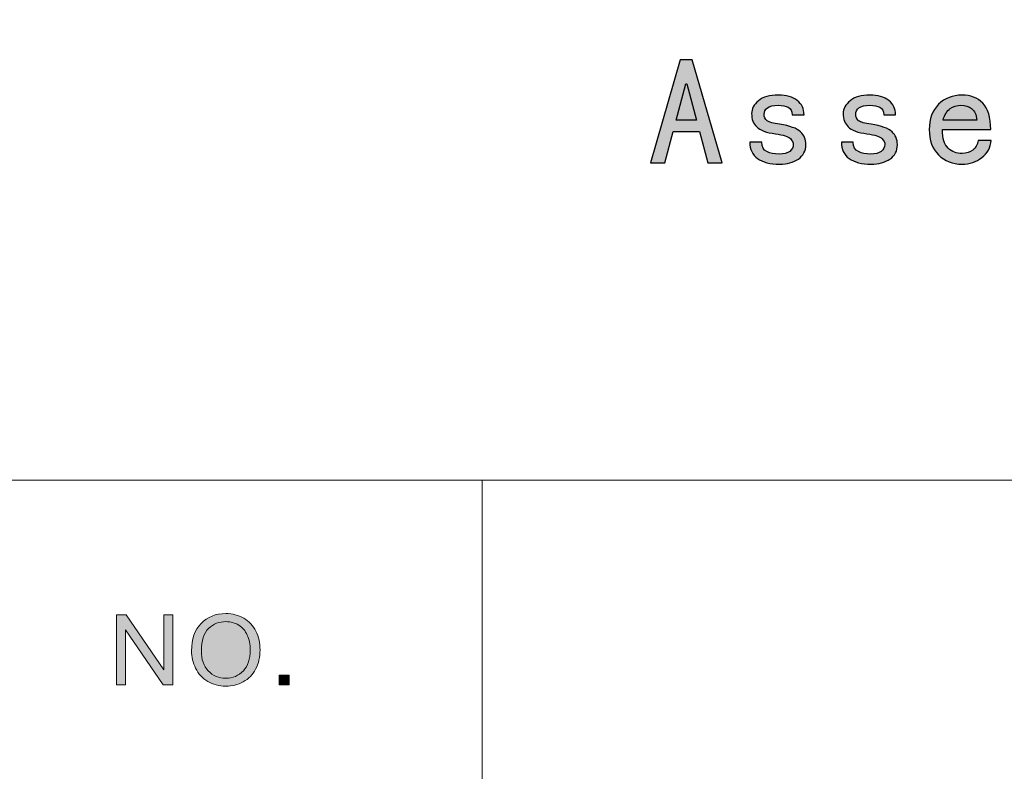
# Model space of a CAD drawing. Header units: millimetres. Extents: x -296 to 295, y -209 to 209.
# Tile 126 of 146: x 193 to 223, y -186 to -164. Entities that reach past the tile are written whole.
import ezdxf

# ---------------------------------------------------------------- set-up
doc = ezdxf.new("R2010")
doc.units = ezdxf.units.MM
doc.header["$MEASUREMENT"] = 0
doc.layers.add('layer 1', color=7, linetype='Continuous')

msp = doc.modelspace()

# ---------------------------------------------------------------- hatches: boundary and pattern name
at = {"layer": 'layer 1'}
h = msp.add_hatch(color=250, dxfattribs=at)
edge = h.paths.add_edge_path()
edge.add_spline(control_points=[(214.4616, -168.0131), (214.4616, -168.0131), (214.0313, -168.0131), (214.0313, -168.0131), (214.0313, -168.0131), (213.7806, -167.0637), (213.7806, -167.0637), (213.7806, -167.0637), (212.9925, -167.0637), (212.9925, -167.0637), (212.9925, -167.0637), (212.7418, -168.0131), (212.7418, -168.0131), (212.7418, -168.0131), (212.3115, -168.0131), (212.3115, -168.0131), (212.3115, -168.0131), (213.2073, -164.9136), (213.2073, -164.9136), (213.2073, -164.9136), (213.5658, -164.9136), (213.5658, -164.9136), (213.5658, -164.9136), (214.4616, -168.0131), (214.4616, -168.0131)], knot_values=[0, 0, 0, 0, 0.125, 0.125, 0.125, 0.25, 0.25, 0.25, 0.375, 0.375, 0.375, 0.5, 0.5, 0.5, 0.625, 0.625, 0.625, 0.75, 0.75, 0.75, 0.875, 0.875, 0.875, 1, 1, 1, 1], degree=3, periodic=1)
h = msp.add_hatch(color=250, dxfattribs=at)
edge = h.paths.add_edge_path()
edge.add_spline(control_points=[(213.6912, -166.7228), (213.6912, -166.7228), (213.4045, -165.6306), (213.4045, -165.6306), (213.4045, -165.6306), (213.3686, -165.6306), (213.3686, -165.6306), (213.3686, -165.6306), (213.082, -166.7228), (213.082, -166.7228), (213.082, -166.7228), (213.6912, -166.7228), (213.6912, -166.7228)], knot_values=[0, 0, 0, 0, 0.25, 0.25, 0.25, 0.5, 0.5, 0.5, 0.75, 0.75, 0.75, 1, 1, 1, 1], degree=3, periodic=1)
h = msp.add_hatch(color=250, dxfattribs=at)
edge = h.paths.add_edge_path()
edge.add_spline(control_points=[(216.9801, -167.4574), (216.9801, -167.6485), (216.9052, -167.7952), (216.7561, -167.8961), (216.6071, -167.9978), (216.4191, -168.049), (216.192, -168.049), (215.9054, -168.049), (215.6845, -167.9917), (215.5294, -167.8785), (215.3742, -167.7654), (215.2962, -167.6011), (215.2962, -167.3855), (215.2962, -167.3855), (215.6547, -167.3855), (215.6547, -167.3855), (215.6547, -167.5292), (215.7052, -167.6248), (215.8068, -167.6722), (215.9085, -167.7203), (216.0308, -167.744), (216.1737, -167.744), (216.3174, -167.744), (216.4252, -167.7173), (216.4963, -167.6638), (216.5681, -167.6095), (216.604, -167.5415), (216.604, -167.4574), (216.604, -167.3978), (216.5742, -167.3382), (216.5146, -167.2785), (216.455, -167.2189), (216.3052, -167.1708), (216.0667, -167.1348), (215.7915, -167.0989), (215.6035, -167.0309), (215.5026, -166.9292), (215.4009, -166.8276), (215.3497, -166.693), (215.3497, -166.5256), (215.3497, -166.3827), (215.4185, -166.2543), (215.5561, -166.1412), (215.6937, -166.0273), (215.8932, -165.9707), (216.1561, -165.9707), (216.3954, -165.9707), (216.5834, -166.0242), (216.7202, -166.132), (216.8578, -166.239), (216.9266, -166.3827), (216.9266, -166.5616), (216.9266, -166.5616), (216.5681, -166.5616), (216.5681, -166.5616), (216.5681, -166.4546), (216.5291, -166.3797), (216.4519, -166.3376), (216.374, -166.2963), (216.2754, -166.2749), (216.1561, -166.2749), (216.001, -166.2749), (215.8901, -166.3025), (215.8244, -166.356), (215.7587, -166.4095), (215.7266, -166.4721), (215.7266, -166.544), (215.7266, -166.6273), (215.7564, -166.693), (215.816, -166.7412), (215.8756, -166.7886), (216.001, -166.8245), (216.192, -166.8482), (216.5024, -166.8964), (216.7118, -166.9713), (216.8188, -167.0722), (216.9266, -167.1738), (216.9801, -167.3022), (216.9801, -167.4574)], knot_values=[0, 0, 0, 0, 0.0384615, 0.0384615, 0.0384615, 0.0769231, 0.0769231, 0.0769231, 0.1153846, 0.1153846, 0.1153846, 0.1538462, 0.1538462, 0.1538462, 0.1923077, 0.1923077, 0.1923077, 0.2307692, 0.2307692, 0.2307692, 0.2692308, 0.2692308, 0.2692308, 0.3076923, 0.3076923, 0.3076923, 0.3461538, 0.3461538, 0.3461538, 0.3846154, 0.3846154, 0.3846154, 0.4230769, 0.4230769, 0.4230769, 0.4615385, 0.4615385, 0.4615385, 0.5, 0.5, 0.5, 0.5384615, 0.5384615, 0.5384615, 0.5769231, 0.5769231, 0.5769231, 0.6153846, 0.6153846, 0.6153846, 0.6538462, 0.6538462, 0.6538462, 0.6923077, 0.6923077, 0.6923077, 0.7307692, 0.7307692, 0.7307692, 0.7692308, 0.7692308, 0.7692308, 0.8076923, 0.8076923, 0.8076923, 0.8461538, 0.8461538, 0.8461538, 0.8846154, 0.8846154, 0.8846154, 0.9230769, 0.9230769, 0.9230769, 0.9615385, 0.9615385, 0.9615385, 1, 1, 1, 1], degree=3, periodic=1)
h = msp.add_hatch(color=250, dxfattribs=at)
edge = h.paths.add_edge_path()
edge.add_spline(control_points=[(219.7317, -167.4574), (219.7317, -167.6485), (219.6568, -167.7952), (219.5077, -167.8961), (219.3587, -167.9978), (219.1707, -168.049), (218.9436, -168.049), (218.657, -168.049), (218.4361, -167.9917), (218.281, -167.8785), (218.1258, -167.7654), (218.0478, -167.6011), (218.0478, -167.3855), (218.0478, -167.3855), (218.4063, -167.3855), (218.4063, -167.3855), (218.4063, -167.5292), (218.4568, -167.6248), (218.5584, -167.6722), (218.6601, -167.7203), (218.7824, -167.744), (218.9253, -167.744), (219.069, -167.744), (219.1768, -167.7173), (219.2479, -167.6638), (219.3197, -167.6095), (219.3556, -167.5415), (219.3556, -167.4574), (219.3556, -167.3978), (219.3258, -167.3382), (219.2662, -167.2785), (219.2066, -167.2189), (219.0568, -167.1708), (218.8183, -167.1348), (218.5431, -167.0989), (218.3551, -167.0309), (218.2542, -166.9292), (218.1525, -166.8276), (218.1013, -166.693), (218.1013, -166.5256), (218.1013, -166.3827), (218.1701, -166.2543), (218.3077, -166.1412), (218.4453, -166.0273), (218.6448, -165.9707), (218.9077, -165.9707), (219.147, -165.9707), (219.335, -166.0242), (219.4718, -166.132), (219.6094, -166.239), (219.6782, -166.3827), (219.6782, -166.5616), (219.6782, -166.5616), (219.3197, -166.5616), (219.3197, -166.5616), (219.3197, -166.4546), (219.2807, -166.3797), (219.2035, -166.3376), (219.1256, -166.2963), (219.027, -166.2749), (218.9077, -166.2749), (218.7526, -166.2749), (218.6417, -166.3025), (218.576, -166.356), (218.5103, -166.4095), (218.4782, -166.4721), (218.4782, -166.544), (218.4782, -166.6273), (218.508, -166.693), (218.5676, -166.7412), (218.6272, -166.7886), (218.7526, -166.8245), (218.9436, -166.8482), (219.254, -166.8964), (219.4634, -166.9713), (219.5704, -167.0722), (219.6782, -167.1738), (219.7317, -167.3022), (219.7317, -167.4574)], knot_values=[0, 0, 0, 0, 0.0384615, 0.0384615, 0.0384615, 0.0769231, 0.0769231, 0.0769231, 0.1153846, 0.1153846, 0.1153846, 0.1538462, 0.1538462, 0.1538462, 0.1923077, 0.1923077, 0.1923077, 0.2307692, 0.2307692, 0.2307692, 0.2692308, 0.2692308, 0.2692308, 0.3076923, 0.3076923, 0.3076923, 0.3461538, 0.3461538, 0.3461538, 0.3846154, 0.3846154, 0.3846154, 0.4230769, 0.4230769, 0.4230769, 0.4615385, 0.4615385, 0.4615385, 0.5, 0.5, 0.5, 0.5384615, 0.5384615, 0.5384615, 0.5769231, 0.5769231, 0.5769231, 0.6153846, 0.6153846, 0.6153846, 0.6538462, 0.6538462, 0.6538462, 0.6923077, 0.6923077, 0.6923077, 0.7307692, 0.7307692, 0.7307692, 0.7692308, 0.7692308, 0.7692308, 0.8076923, 0.8076923, 0.8076923, 0.8461538, 0.8461538, 0.8461538, 0.8846154, 0.8846154, 0.8846154, 0.9230769, 0.9230769, 0.9230769, 0.9615385, 0.9615385, 0.9615385, 1, 1, 1, 1], degree=3, periodic=1)
h = msp.add_hatch(color=250, dxfattribs=at)
edge = h.paths.add_edge_path()
edge.add_spline(control_points=[(222.5551, -167.332), (222.5314, -167.5468), (222.4359, -167.7203), (222.2685, -167.8518), (222.1011, -167.9833), (221.9039, -168.049), (221.6769, -168.049), (221.3903, -168.049), (221.1549, -167.9565), (220.9699, -167.7708), (220.7841, -167.5858), (220.6917, -167.332), (220.6917, -167.0095), (220.6917, -166.6869), (220.7841, -166.4332), (220.9699, -166.2482), (221.1549, -166.0632), (221.3903, -165.9707), (221.6769, -165.9707), (221.9284, -165.9707), (222.134, -166.051), (222.2953, -166.2123), (222.4565, -166.3735), (222.5368, -166.6395), (222.5368, -167.0095), (222.5368, -167.0095), (221.0861, -167.0095), (221.0861, -167.0095), (221.0861, -167.2724), (221.1426, -167.4574), (221.2565, -167.5652), (221.3696, -167.6722), (221.5103, -167.7264), (221.6769, -167.7264), (221.8084, -167.7264), (221.9161, -167.6936), (221.9995, -167.6278), (222.0835, -167.5621), (222.137, -167.4635), (222.1607, -167.332), (222.1607, -167.332), (222.5551, -167.332), (222.5551, -167.332)], knot_values=[0, 0, 0, 0, 0.0714286, 0.0714286, 0.0714286, 0.1428571, 0.1428571, 0.1428571, 0.2142857, 0.2142857, 0.2142857, 0.2857143, 0.2857143, 0.2857143, 0.3571429, 0.3571429, 0.3571429, 0.4285714, 0.4285714, 0.4285714, 0.5, 0.5, 0.5, 0.5714286, 0.5714286, 0.5714286, 0.6428571, 0.6428571, 0.6428571, 0.7142857, 0.7142857, 0.7142857, 0.7857143, 0.7857143, 0.7857143, 0.8571429, 0.8571429, 0.8571429, 0.9285714, 0.9285714, 0.9285714, 1, 1, 1, 1], degree=3, periodic=1)
h = msp.add_hatch(color=250, dxfattribs=at)
edge = h.paths.add_edge_path()
edge.add_spline(control_points=[(222.1248, -166.7228), (222.1011, -166.5562), (222.0476, -166.4393), (221.9635, -166.3735), (221.8802, -166.3078), (221.7724, -166.2749), (221.6417, -166.2749), (221.5217, -166.2749), (221.4147, -166.3078), (221.3192, -166.3735), (221.2236, -166.4393), (221.1518, -166.5562), (221.1036, -166.7228), (221.1036, -166.7228), (222.1248, -166.7228), (222.1248, -166.7228)], knot_values=[0, 0, 0, 0, 0.2, 0.2, 0.2, 0.4, 0.4, 0.4, 0.6, 0.6, 0.6, 0.8, 0.8, 0.8, 1, 1, 1, 1], degree=3, periodic=1)
h = msp.add_hatch(color=18, dxfattribs=at)
edge = h.paths.add_edge_path()
edge.add_spline(control_points=[(196.2613, -183.7148), (196.2613, -183.7148), (196.2613, -181.6031), (196.2613, -181.6031), (196.2613, -181.6031), (196.554, -181.6031), (196.554, -181.6031), (196.554, -181.6031), (197.6834, -183.2606), (197.6834, -183.2606), (197.6834, -183.2606), (197.6834, -181.6031), (197.6834, -181.6031), (197.6834, -181.6031), (197.957, -181.6031), (197.957, -181.6031), (197.957, -181.6031), (197.957, -183.7148), (197.957, -183.7148), (197.957, -183.7148), (197.6644, -183.7148), (197.6644, -183.7148), (197.6644, -183.7148), (196.5349, -182.0573), (196.5349, -182.0573), (196.5349, -182.0573), (196.5349, -183.7148), (196.5349, -183.7148), (196.5349, -183.7148), (196.2613, -183.7148), (196.2613, -183.7148)], knot_values=[0, 0, 0, 0, 0.1, 0.1, 0.1, 0.2, 0.2, 0.2, 0.3, 0.3, 0.3, 0.4, 0.4, 0.4, 0.5, 0.5, 0.5, 0.6, 0.6, 0.6, 0.7, 0.7, 0.7, 0.8, 0.8, 0.8, 0.9, 0.9, 0.9, 1, 1, 1, 1], degree=3, periodic=1)
h = msp.add_hatch(color=18, dxfattribs=at)
edge = h.paths.add_edge_path()
edge.add_spline(control_points=[(198.5154, -182.687), (198.5154, -182.337), (198.6116, -182.0627), (198.8035, -181.8646), (198.9955, -181.6665), (199.243, -181.5677), (199.5466, -181.5677), (199.7455, -181.5677), (199.9244, -181.6144), (200.0842, -181.7073), (200.2436, -181.8002), (200.3654, -181.93), (200.4491, -182.0966), (200.5327, -182.2628), (200.5748, -182.4515), (200.5748, -182.6624), (200.5748, -182.8762), (200.5307, -183.0679), (200.4426, -183.2365), (200.3544, -183.4056), (200.2296, -183.5334), (200.0682, -183.6199), (199.9064, -183.7069), (199.732, -183.7502), (199.5451, -183.7502), (199.3421, -183.7502), (199.1613, -183.702), (199.0015, -183.6062), (198.8421, -183.5103), (198.7208, -183.3796), (198.6387, -183.2134), (198.5565, -183.0478), (198.5154, -182.8723), (198.5154, -182.687)], knot_values=[0, 0, 0, 0, 0.0909091, 0.0909091, 0.0909091, 0.1818182, 0.1818182, 0.1818182, 0.2727273, 0.2727273, 0.2727273, 0.3636364, 0.3636364, 0.3636364, 0.4545455, 0.4545455, 0.4545455, 0.5454545, 0.5454545, 0.5454545, 0.6363636, 0.6363636, 0.6363636, 0.7272727, 0.7272727, 0.7272727, 0.8181818, 0.8181818, 0.8181818, 0.9090909, 0.9090909, 0.9090909, 1, 1, 1, 1], degree=3, periodic=1)
h = msp.add_hatch(color=18, dxfattribs=at)
edge = h.paths.add_edge_path()
edge.add_spline(control_points=[(198.81, -182.6919), (198.81, -182.946), (198.8797, -183.1461), (199.019, -183.2921), (199.1583, -183.4381), (199.3332, -183.5113), (199.5436, -183.5113), (199.758, -183.5113), (199.9339, -183.4376), (200.0727, -183.2901), (200.2111, -183.1426), (200.2802, -182.9332), (200.2802, -182.6619), (200.2802, -182.4903), (200.2506, -182.3404), (200.1915, -182.2126), (200.1324, -182.0848), (200.0457, -181.9855), (199.932, -181.9152), (199.8177, -181.8449), (199.69, -181.8096), (199.5482, -181.8096), (199.3466, -181.8096), (199.1733, -181.8774), (199.028, -182.0131), (198.8827, -182.1487), (198.81, -182.3748), (198.81, -182.6919)], knot_values=[0, 0, 0, 0, 0.1111111, 0.1111111, 0.1111111, 0.2222222, 0.2222222, 0.2222222, 0.3333333, 0.3333333, 0.3333333, 0.4444444, 0.4444444, 0.4444444, 0.5555556, 0.5555556, 0.5555556, 0.6666667, 0.6666667, 0.6666667, 0.7777778, 0.7777778, 0.7777778, 0.8888889, 0.8888889, 0.8888889, 1, 1, 1, 1], degree=3, periodic=1)
h = msp.add_hatch(color=18, dxfattribs=at)
edge = h.paths.add_edge_path()
edge.add_spline(control_points=[(201.1503, -183.7148), (201.1503, -183.7148), (201.1503, -183.4199), (201.1503, -183.4199), (201.1503, -183.4199), (201.4509, -183.4199), (201.4509, -183.4199), (201.4509, -183.4199), (201.4509, -183.7148), (201.4509, -183.7148), (201.4509, -183.7148), (201.1503, -183.7148), (201.1503, -183.7148)], knot_values=[0, 0, 0, 0, 0.25, 0.25, 0.25, 0.5, 0.5, 0.5, 0.75, 0.75, 0.75, 1, 1, 1, 1], degree=3, periodic=1)

# ---------------------------------------------------------------- linework, layer by layer
at = {"layer": 'layer 1', "color": 1, "lineweight": 0}
msp.add_open_spline([(295.3283, 209.2747), (295.3283, 209.2747), (295.3283, -208.9236), (295.3283, -208.9236), (295.3283, -208.9236), (-296.1944, -208.9236), (-296.1944, -208.9236), (-296.1944, -208.9236), (-296.1944, 209.2747), (-296.1944, 209.2747), (-296.1944, 209.2747), (295.3283, 209.2747), (295.3283, 209.2747)], degree=3, knots=[0, 0, 0, 0, 0.25, 0.25, 0.25, 0.5, 0.5, 0.5, 0.75, 0.75, 0.75, 1, 1, 1, 1], dxfattribs=at)
at = {"layer": 'layer 1', "color": 5, "lineweight": 0}
msp.add_open_spline([(-281.2487, 194.7284), (-281.2487, 194.7284), (-281.2487, -197.0649), (-281.2487, -197.0649), (-281.2487, -197.0649), (283.3586, -197.0649), (283.3586, -197.0649)], degree=3, knots=[0, 0, 0, 0, 0.5, 0.5, 0.5, 1, 1, 1, 1], dxfattribs=at)
at = {"layer": 'layer 1', "color": 250}
for points, knots in [([(214.4616, -168.0131), (214.4616, -168.0131), (214.0313, -168.0131), (214.0313, -168.0131), (214.0313, -168.0131), (213.7806, -167.0637), (213.7806, -167.0637), (213.7806, -167.0637), (212.9925, -167.0637), (212.9925, -167.0637), (212.9925, -167.0637), (212.7418, -168.0131), (212.7418, -168.0131), (212.7418, -168.0131), (212.3115, -168.0131), (212.3115, -168.0131), (212.3115, -168.0131), (213.2073, -164.9136), (213.2073, -164.9136), (213.2073, -164.9136), (213.5658, -164.9136), (213.5658, -164.9136), (213.5658, -164.9136), (214.4616, -168.0131), (214.4616, -168.0131)], [0, 0, 0, 0, 0.125, 0.125, 0.125, 0.25, 0.25, 0.25, 0.375, 0.375, 0.375, 0.5, 0.5, 0.5, 0.625, 0.625, 0.625, 0.75, 0.75, 0.75, 0.875, 0.875, 0.875, 1, 1, 1, 1]), ([(213.6912, -166.7228), (213.6912, -166.7228), (213.4045, -165.6306), (213.4045, -165.6306), (213.4045, -165.6306), (213.3686, -165.6306), (213.3686, -165.6306), (213.3686, -165.6306), (213.082, -166.7228), (213.082, -166.7228), (213.082, -166.7228), (213.6912, -166.7228), (213.6912, -166.7228)], [0, 0, 0, 0, 0.25, 0.25, 0.25, 0.5, 0.5, 0.5, 0.75, 0.75, 0.75, 1, 1, 1, 1]), ([(216.9801, -167.4574), (216.9801, -167.6485), (216.9052, -167.7952), (216.7561, -167.8961), (216.6071, -167.9978), (216.4191, -168.049), (216.192, -168.049), (215.9054, -168.049), (215.6845, -167.9917), (215.5294, -167.8785), (215.3742, -167.7654), (215.2962, -167.6011), (215.2962, -167.3855), (215.2962, -167.3855), (215.6547, -167.3855), (215.6547, -167.3855), (215.6547, -167.5292), (215.7052, -167.6248), (215.8068, -167.6722), (215.9085, -167.7203), (216.0308, -167.744), (216.1737, -167.744), (216.3174, -167.744), (216.4252, -167.7173), (216.4963, -167.6638), (216.5681, -167.6095), (216.604, -167.5415), (216.604, -167.4574), (216.604, -167.3978), (216.5742, -167.3382), (216.5146, -167.2785), (216.455, -167.2189), (216.3052, -167.1708), (216.0667, -167.1348), (215.7915, -167.0989), (215.6035, -167.0309), (215.5026, -166.9292), (215.4009, -166.8276), (215.3497, -166.693), (215.3497, -166.5256), (215.3497, -166.3827), (215.4185, -166.2543), (215.5561, -166.1412), (215.6937, -166.0273), (215.8932, -165.9707), (216.1561, -165.9707), (216.3954, -165.9707), (216.5834, -166.0242), (216.7202, -166.132), (216.8578, -166.239), (216.9266, -166.3827), (216.9266, -166.5616), (216.9266, -166.5616), (216.5681, -166.5616), (216.5681, -166.5616), (216.5681, -166.4546), (216.5291, -166.3797), (216.4519, -166.3376), (216.374, -166.2963), (216.2754, -166.2749), (216.1561, -166.2749), (216.001, -166.2749), (215.8901, -166.3025), (215.8244, -166.356), (215.7587, -166.4095), (215.7266, -166.4721), (215.7266, -166.544), (215.7266, -166.6273), (215.7564, -166.693), (215.816, -166.7412), (215.8756, -166.7886), (216.001, -166.8245), (216.192, -166.8482), (216.5024, -166.8964), (216.7118, -166.9713), (216.8188, -167.0722), (216.9266, -167.1738), (216.9801, -167.3022), (216.9801, -167.4574)], [0, 0, 0, 0, 0.0384615, 0.0384615, 0.0384615, 0.0769231, 0.0769231, 0.0769231, 0.1153846, 0.1153846, 0.1153846, 0.1538462, 0.1538462, 0.1538462, 0.1923077, 0.1923077, 0.1923077, 0.2307692, 0.2307692, 0.2307692, 0.2692308, 0.2692308, 0.2692308, 0.3076923, 0.3076923, 0.3076923, 0.3461538, 0.3461538, 0.3461538, 0.3846154, 0.3846154, 0.3846154, 0.4230769, 0.4230769, 0.4230769, 0.4615385, 0.4615385, 0.4615385, 0.5, 0.5, 0.5, 0.5384615, 0.5384615, 0.5384615, 0.5769231, 0.5769231, 0.5769231, 0.6153846, 0.6153846, 0.6153846, 0.6538462, 0.6538462, 0.6538462, 0.6923077, 0.6923077, 0.6923077, 0.7307692, 0.7307692, 0.7307692, 0.7692308, 0.7692308, 0.7692308, 0.8076923, 0.8076923, 0.8076923, 0.8461538, 0.8461538, 0.8461538, 0.8846154, 0.8846154, 0.8846154, 0.9230769, 0.9230769, 0.9230769, 0.9615385, 0.9615385, 0.9615385, 1, 1, 1, 1]), ([(219.7317, -167.4574), (219.7317, -167.6485), (219.6568, -167.7952), (219.5077, -167.8961), (219.3587, -167.9978), (219.1707, -168.049), (218.9436, -168.049), (218.657, -168.049), (218.4361, -167.9917), (218.281, -167.8785), (218.1258, -167.7654), (218.0478, -167.6011), (218.0478, -167.3855), (218.0478, -167.3855), (218.4063, -167.3855), (218.4063, -167.3855), (218.4063, -167.5292), (218.4568, -167.6248), (218.5584, -167.6722), (218.6601, -167.7203), (218.7824, -167.744), (218.9253, -167.744), (219.069, -167.744), (219.1768, -167.7173), (219.2479, -167.6638), (219.3197, -167.6095), (219.3556, -167.5415), (219.3556, -167.4574), (219.3556, -167.3978), (219.3258, -167.3382), (219.2662, -167.2785), (219.2066, -167.2189), (219.0568, -167.1708), (218.8183, -167.1348), (218.5431, -167.0989), (218.3551, -167.0309), (218.2542, -166.9292), (218.1525, -166.8276), (218.1013, -166.693), (218.1013, -166.5256), (218.1013, -166.3827), (218.1701, -166.2543), (218.3077, -166.1412), (218.4453, -166.0273), (218.6448, -165.9707), (218.9077, -165.9707), (219.147, -165.9707), (219.335, -166.0242), (219.4718, -166.132), (219.6094, -166.239), (219.6782, -166.3827), (219.6782, -166.5616), (219.6782, -166.5616), (219.3197, -166.5616), (219.3197, -166.5616), (219.3197, -166.4546), (219.2807, -166.3797), (219.2035, -166.3376), (219.1256, -166.2963), (219.027, -166.2749), (218.9077, -166.2749), (218.7526, -166.2749), (218.6417, -166.3025), (218.576, -166.356), (218.5103, -166.4095), (218.4782, -166.4721), (218.4782, -166.544), (218.4782, -166.6273), (218.508, -166.693), (218.5676, -166.7412), (218.6272, -166.7886), (218.7526, -166.8245), (218.9436, -166.8482), (219.254, -166.8964), (219.4634, -166.9713), (219.5704, -167.0722), (219.6782, -167.1738), (219.7317, -167.3022), (219.7317, -167.4574)], [0, 0, 0, 0, 0.0384615, 0.0384615, 0.0384615, 0.0769231, 0.0769231, 0.0769231, 0.1153846, 0.1153846, 0.1153846, 0.1538462, 0.1538462, 0.1538462, 0.1923077, 0.1923077, 0.1923077, 0.2307692, 0.2307692, 0.2307692, 0.2692308, 0.2692308, 0.2692308, 0.3076923, 0.3076923, 0.3076923, 0.3461538, 0.3461538, 0.3461538, 0.3846154, 0.3846154, 0.3846154, 0.4230769, 0.4230769, 0.4230769, 0.4615385, 0.4615385, 0.4615385, 0.5, 0.5, 0.5, 0.5384615, 0.5384615, 0.5384615, 0.5769231, 0.5769231, 0.5769231, 0.6153846, 0.6153846, 0.6153846, 0.6538462, 0.6538462, 0.6538462, 0.6923077, 0.6923077, 0.6923077, 0.7307692, 0.7307692, 0.7307692, 0.7692308, 0.7692308, 0.7692308, 0.8076923, 0.8076923, 0.8076923, 0.8461538, 0.8461538, 0.8461538, 0.8846154, 0.8846154, 0.8846154, 0.9230769, 0.9230769, 0.9230769, 0.9615385, 0.9615385, 0.9615385, 1, 1, 1, 1]), ([(222.5551, -167.332), (222.5314, -167.5468), (222.4359, -167.7203), (222.2685, -167.8518), (222.1011, -167.9833), (221.9039, -168.049), (221.6769, -168.049), (221.3903, -168.049), (221.1549, -167.9565), (220.9699, -167.7708), (220.7841, -167.5858), (220.6917, -167.332), (220.6917, -167.0095), (220.6917, -166.6869), (220.7841, -166.4332), (220.9699, -166.2482), (221.1549, -166.0632), (221.3903, -165.9707), (221.6769, -165.9707), (221.9284, -165.9707), (222.134, -166.051), (222.2953, -166.2123), (222.4565, -166.3735), (222.5368, -166.6395), (222.5368, -167.0095), (222.5368, -167.0095), (221.0861, -167.0095), (221.0861, -167.0095), (221.0861, -167.2724), (221.1426, -167.4574), (221.2565, -167.5652), (221.3696, -167.6722), (221.5103, -167.7264), (221.6769, -167.7264), (221.8084, -167.7264), (221.9161, -167.6936), (221.9995, -167.6278), (222.0835, -167.5621), (222.137, -167.4635), (222.1607, -167.332), (222.1607, -167.332), (222.5551, -167.332), (222.5551, -167.332)], [0, 0, 0, 0, 0.0714286, 0.0714286, 0.0714286, 0.1428571, 0.1428571, 0.1428571, 0.2142857, 0.2142857, 0.2142857, 0.2857143, 0.2857143, 0.2857143, 0.3571429, 0.3571429, 0.3571429, 0.4285714, 0.4285714, 0.4285714, 0.5, 0.5, 0.5, 0.5714286, 0.5714286, 0.5714286, 0.6428571, 0.6428571, 0.6428571, 0.7142857, 0.7142857, 0.7142857, 0.7857143, 0.7857143, 0.7857143, 0.8571429, 0.8571429, 0.8571429, 0.9285714, 0.9285714, 0.9285714, 1, 1, 1, 1]), ([(222.1248, -166.7228), (222.1011, -166.5562), (222.0476, -166.4393), (221.9635, -166.3735), (221.8802, -166.3078), (221.7724, -166.2749), (221.6417, -166.2749), (221.5217, -166.2749), (221.4147, -166.3078), (221.3192, -166.3735), (221.2236, -166.4393), (221.1518, -166.5562), (221.1036, -166.7228), (221.1036, -166.7228), (222.1248, -166.7228), (222.1248, -166.7228)], [0, 0, 0, 0, 0.2, 0.2, 0.2, 0.4, 0.4, 0.4, 0.6, 0.6, 0.6, 0.8, 0.8, 0.8, 1, 1, 1, 1])]:
    msp.add_open_spline(points, degree=3, knots=knots, dxfattribs=at)
at = {"layer": 'layer 1', "color": 5, "lineweight": 0}
msp.add_open_spline([(191.9976, -177.5558), (191.9976, -177.5558), (283.3586, -177.5558), (283.3586, -177.5558)], degree=3, dxfattribs=at)
at = {"layer": 'layer 1', "lineweight": 0}
msp.add_open_spline([(207.2502, -177.5558), (207.2502, -177.5558), (207.2502, -197.0649), (207.2502, -197.0649)], degree=3, dxfattribs=at)
at = {"layer": 'layer 1', "lineweight": 9}
for points, knots in [([(196.2613, -183.7148), (196.2613, -183.7148), (196.2613, -181.6031), (196.2613, -181.6031), (196.2613, -181.6031), (196.554, -181.6031), (196.554, -181.6031), (196.554, -181.6031), (197.6834, -183.2606), (197.6834, -183.2606), (197.6834, -183.2606), (197.6834, -181.6031), (197.6834, -181.6031), (197.6834, -181.6031), (197.957, -181.6031), (197.957, -181.6031), (197.957, -181.6031), (197.957, -183.7148), (197.957, -183.7148), (197.957, -183.7148), (197.6644, -183.7148), (197.6644, -183.7148), (197.6644, -183.7148), (196.5349, -182.0573), (196.5349, -182.0573), (196.5349, -182.0573), (196.5349, -183.7148), (196.5349, -183.7148), (196.5349, -183.7148), (196.2613, -183.7148), (196.2613, -183.7148)], [0, 0, 0, 0, 0.1, 0.1, 0.1, 0.2, 0.2, 0.2, 0.3, 0.3, 0.3, 0.4, 0.4, 0.4, 0.5, 0.5, 0.5, 0.6, 0.6, 0.6, 0.7, 0.7, 0.7, 0.8, 0.8, 0.8, 0.9, 0.9, 0.9, 1, 1, 1, 1]), ([(198.5154, -182.687), (198.5154, -182.337), (198.6116, -182.0627), (198.8035, -181.8646), (198.9955, -181.6665), (199.243, -181.5677), (199.5466, -181.5677), (199.7455, -181.5677), (199.9244, -181.6144), (200.0842, -181.7073), (200.2436, -181.8002), (200.3654, -181.93), (200.4491, -182.0966), (200.5327, -182.2628), (200.5748, -182.4515), (200.5748, -182.6624), (200.5748, -182.8762), (200.5307, -183.0679), (200.4426, -183.2365), (200.3544, -183.4056), (200.2296, -183.5334), (200.0682, -183.6199), (199.9064, -183.7069), (199.732, -183.7502), (199.5451, -183.7502), (199.3421, -183.7502), (199.1613, -183.702), (199.0015, -183.6062), (198.8421, -183.5103), (198.7208, -183.3796), (198.6387, -183.2134), (198.5565, -183.0478), (198.5154, -182.8723), (198.5154, -182.687)], [0, 0, 0, 0, 0.0909091, 0.0909091, 0.0909091, 0.1818182, 0.1818182, 0.1818182, 0.2727273, 0.2727273, 0.2727273, 0.3636364, 0.3636364, 0.3636364, 0.4545455, 0.4545455, 0.4545455, 0.5454545, 0.5454545, 0.5454545, 0.6363636, 0.6363636, 0.6363636, 0.7272727, 0.7272727, 0.7272727, 0.8181818, 0.8181818, 0.8181818, 0.9090909, 0.9090909, 0.9090909, 1, 1, 1, 1]), ([(198.81, -182.6919), (198.81, -182.946), (198.8797, -183.1461), (199.019, -183.2921), (199.1583, -183.4381), (199.3332, -183.5113), (199.5436, -183.5113), (199.758, -183.5113), (199.9339, -183.4376), (200.0727, -183.2901), (200.2111, -183.1426), (200.2802, -182.9332), (200.2802, -182.6619), (200.2802, -182.4903), (200.2506, -182.3404), (200.1915, -182.2126), (200.1324, -182.0848), (200.0457, -181.9855), (199.932, -181.9152), (199.8177, -181.8449), (199.69, -181.8096), (199.5482, -181.8096), (199.3466, -181.8096), (199.1733, -181.8774), (199.028, -182.0131), (198.8827, -182.1487), (198.81, -182.3748), (198.81, -182.6919)], [0, 0, 0, 0, 0.1111111, 0.1111111, 0.1111111, 0.2222222, 0.2222222, 0.2222222, 0.3333333, 0.3333333, 0.3333333, 0.4444444, 0.4444444, 0.4444444, 0.5555556, 0.5555556, 0.5555556, 0.6666667, 0.6666667, 0.6666667, 0.7777778, 0.7777778, 0.7777778, 0.8888889, 0.8888889, 0.8888889, 1, 1, 1, 1]), ([(201.1503, -183.7148), (201.1503, -183.7148), (201.1503, -183.4199), (201.1503, -183.4199), (201.1503, -183.4199), (201.4509, -183.4199), (201.4509, -183.4199), (201.4509, -183.4199), (201.4509, -183.7148), (201.4509, -183.7148), (201.4509, -183.7148), (201.1503, -183.7148), (201.1503, -183.7148)], [0, 0, 0, 0, 0.25, 0.25, 0.25, 0.5, 0.5, 0.5, 0.75, 0.75, 0.75, 1, 1, 1, 1])]:
    msp.add_open_spline(points, degree=3, knots=knots, dxfattribs=at)

doc.saveas('drawing.dxf')
